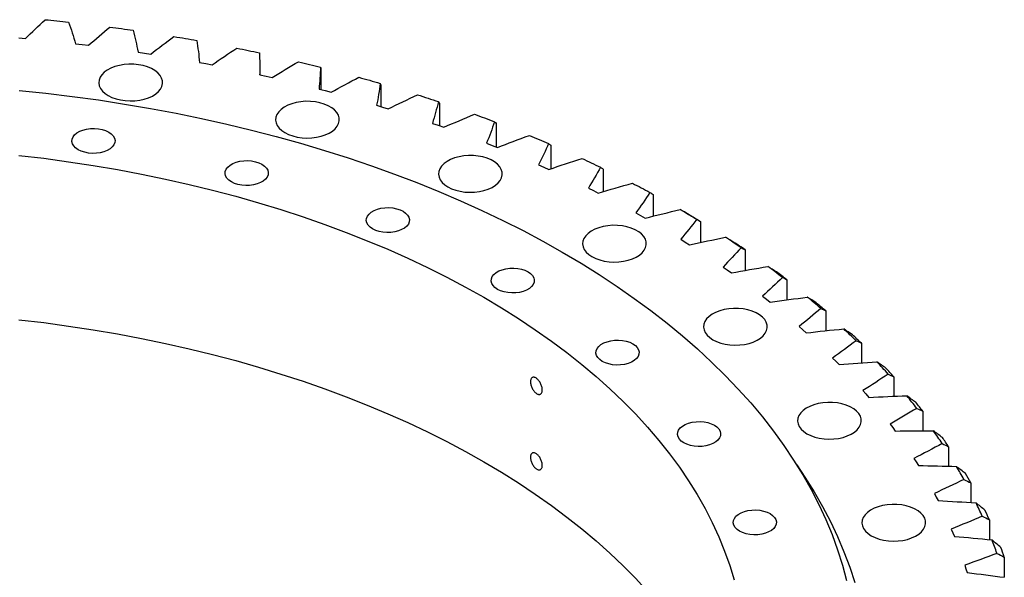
# Model space of a CAD drawing. Header units: millimetres. Extents: x 19 to 5115, y 5136 to 9143.
# Tile 13 of 13: x 3656 to 4135, y 7287 to 7558. Entities that reach past the tile are written whole.
import ezdxf

# ---------------------------------------------------------------- set-up
doc = ezdxf.new("R2010")
doc.units = ezdxf.units.MM
doc.header["$LTSCALE"] = 20

msp = doc.modelspace()

# ---------------------------------------------------------------- linework, layer by layer
at = {"color": 7, "linetype": 'Continuous', "lineweight": 25}
for p, q in [((3655.27, 7549.26), (3658.44, 7548.97)), ((3682.82, 7546.45), (3685.96, 7546.09)), ((3685.96, 7546.09), (3689.09, 7545.7)), ((3713.19, 7542.39), (3716.29, 7541.93)), ((3716.29, 7541.93), (3719.38, 7541.44)), ((3743.11, 7537.35), (3746.16, 7536.78)), ((3746.16, 7536.78), (3749.19, 7536.19)), ((3772.49, 7531.33), (3772.49, 7531.68)), ((3772.49, 7531.33), (3775.48, 7530.67)), ((3775.48, 7530.67), (3778.45, 7529.97)), ((3802.06, 7534.3), (3802.06, 7524.15)), ((3831.37, 7526.35), (3831.37, 7515.83)), ((3801.23, 7524.36), (3804.15, 7523.61)), ((3804.15, 7523.61), (3807.05, 7522.82)), ((3829.24, 7516.47), (3832.08, 7515.62)), ((3832.08, 7515.62), (3834.9, 7514.73)), ((3859.85, 7517.47), (3859.85, 7506.5)), ((3856.43, 7507.67), (3859.19, 7506.73)), ((3859.19, 7506.73), (3861.92, 7505.76)), ((3887.41, 7507.67), (3887.41, 7496.15)), ((3882.72, 7498), (3885.38, 7496.97)), ((3885.38, 7496.97), (3888.01, 7495.91)), ((3913.97, 7496.98), (3913.97, 7485.52)), ((3908.02, 7487.49), (3910.58, 7486.37)), ((3910.58, 7486.37), (3913.09, 7485.23)), ((3939.44, 7485.44), (3939.44, 7474.43)), ((3932.25, 7476.17), (3934.69, 7474.97)), ((3934.69, 7474.97), (3937.09, 7473.74)), ((3963.73, 7473.09), (3963.73, 7462.46)), ((3955.33, 7464.07), (3957.65, 7462.79)), ((3957.65, 7462.79), (3959.93, 7461.49)), ((3986.78, 7459.97), (3986.78, 7449.66)), ((3977.19, 7451.24), (3979.38, 7449.89)), ((3979.38, 7449.89), (3981.52, 7448.52)), ((4008.51, 7446.11), (4008.51, 7436.06)), ((3997.75, 7437.72), (3999.81, 7436.3)), ((3999.81, 7436.3), (4001.82, 7434.86)), ((4028.84, 7431.57), (4028.84, 7421.73)), ((4016.96, 7423.54), (4018.87, 7422.06)), ((4018.87, 7422.06), (4020.74, 7420.55)), ((4047.71, 7416.38), (4047.71, 7406.71)), ((4034.75, 7408.77), (4036.51, 7407.22)), ((4036.51, 7407.22), (4038.22, 7405.66)), ((4065.07, 7400.61), (4065.07, 7391.05)), ((4051.06, 7393.43), (4052.67, 7391.83)), ((4052.67, 7391.83), (4054.22, 7390.21)), ((4080.85, 7384.29), (4080.85, 7374.79)), ((4065.84, 7377.59), (4067.29, 7375.94)), ((4067.29, 7375.94), (4068.69, 7374.27)), ((4095.01, 7367.48), (4095.01, 7358.01)), ((4079.05, 7361.29), (4080.33, 7359.59)), ((4080.33, 7359.59), (4081.56, 7357.88)), ((4107.5, 7350.24), (4107.5, 7340.75)), ((4090.63, 7344.58), (4091.75, 7342.85)), ((4091.75, 7342.85), (4092.81, 7341.1)), ((4118.28, 7332.62), (4118.28, 7323.06)), ((4100.56, 7327.52), (4101.51, 7325.76)), ((4101.51, 7325.76), (4102.4, 7323.98)), ((4127.31, 7314.67), (4127.31, 7305.01)), ((4108.81, 7310.17), (4109.58, 7308.37)), ((4109.58, 7308.37), (4110.29, 7306.57)), ((4134.57, 7296.46), (4134.57, 7286.65)), ((4115.33, 7292.57), (4115.93, 7290.75)), ((4115.93, 7290.75), (4116.46, 7288.93))]:
    msp.add_line(p, q, dxfattribs=at)
at = {"color": 7, "linetype": 'Continuous', "lineweight": 25, "flags": 128}
for points in [[(3667.97, 7558.16), (3669.4, 7558.02), (3670.83, 7557.87), (3672.26, 7557.73), (3673.69, 7557.58), (3675.11, 7557.44), (3676.54, 7557.29), (3677.96, 7557.13), (3679.39, 7556.98)], [(3699.51, 7554.56), (3700.92, 7554.37), (3702.34, 7554.19), (3703.75, 7554), (3705.16, 7553.8), (3706.57, 7553.61), (3707.98, 7553.41), (3709.39, 7553.21), (3710.79, 7553.01)], [(3730.65, 7549.94), (3732.04, 7549.71), (3733.43, 7549.47), (3734.82, 7549.24), (3736.21, 7549), (3737.6, 7548.76), (3738.99, 7548.52), (3740.37, 7548.27), (3741.76, 7548.03)], [(3761.28, 7544.31), (3762.65, 7544.03), (3764.01, 7543.75), (3765.38, 7543.47), (3766.74, 7543.19), (3768.11, 7542.9), (3769.47, 7542.62), (3770.83, 7542.33), (3772.19, 7542.04)], [(3698.65, 7521.22), (3700.46, 7520.33), (3702.47, 7519.61), (3704.66, 7519.07), (3706.96, 7518.74), (3709.32, 7518.6), (3711.69, 7518.68), (3714.01, 7518.97), (3716.22, 7519.46), (3718.29, 7520.13), (3720.15, 7520.99), (3721.76, 7521.99), (3723.09, 7523.13), (3724.1, 7524.37), (3724.77, 7525.68), (3725.09, 7527.04), (3725.04, 7528.41), (3724.64, 7529.76), (3723.88, 7531.05), (3722.78, 7532.27), (3721.38, 7533.37), (3719.7, 7534.34), (3717.79, 7535.15), (3715.68, 7535.78), (3713.43, 7536.22), (3711.1, 7536.46), (3708.72, 7536.48), (3706.37, 7536.3), (3704.1, 7535.91), (3701.95, 7535.33), (3699.98, 7534.56), (3698.24, 7533.63), (3696.77, 7532.56), (3695.59, 7531.37), (3694.75, 7530.09), (3694.25, 7528.75), (3694.12, 7527.38), (3694.34, 7526.02), (3694.93, 7524.69), (3695.86, 7523.43), (3697.11, 7522.26), (3698.65, 7521.22)], [(3791.31, 7537.69), (3792.65, 7537.37), (3793.99, 7537.05), (3795.32, 7536.72), (3796.66, 7536.39), (3797.99, 7536.06), (3799.32, 7535.73), (3800.65, 7535.4), (3801.98, 7535.06)], [(3820.65, 7530.1), (3821.95, 7529.73), (3823.25, 7529.37), (3824.56, 7529), (3825.86, 7528.63), (3827.15, 7528.26), (3828.45, 7527.88), (3829.74, 7527.51), (3831.04, 7527.13)], [(3655.41, 7523.74), (3668.33, 7522.38), (3681.18, 7520.81), (3693.94, 7519.05), (3706.63, 7517.09), (3719.21, 7514.93), (3731.7, 7512.58), (3744.06, 7510.03), (3756.31, 7507.3), (3768.42, 7504.37), (3780.39, 7501.26), (3792.22, 7497.97), (3803.89, 7494.49), (3815.39, 7490.83), (3826.71, 7487), (3837.86, 7482.99), (3848.81, 7478.81), (3859.57, 7474.46), (3870.12, 7469.95), (3880.45, 7465.28), (3890.57, 7460.44), (3900.45, 7455.46), (3910.1, 7450.32), (3919.51, 7445.03)], [(3849.19, 7521.56), (3850.46, 7521.16), (3851.72, 7520.75), (3852.99, 7520.34), (3854.25, 7519.92), (3855.51, 7519.51), (3856.76, 7519.09), (3858.02, 7518.68), (3859.27, 7518.26)], [(3784.65, 7503.15), (3786.45, 7502.26), (3788.47, 7501.54), (3790.65, 7501), (3792.95, 7500.67), (3795.31, 7500.54), (3797.68, 7500.61), (3800, 7500.9), (3802.22, 7501.39), (3804.28, 7502.07), (3806.14, 7502.92), (3807.75, 7503.92), (3809.08, 7505.06), (3810.09, 7506.3), (3810.77, 7507.61), (3811.08, 7508.97), (3811.04, 7510.34), (3810.63, 7511.69), (3809.87, 7512.99), (3808.78, 7514.2), (3807.38, 7515.31), (3805.7, 7516.27), (3803.78, 7517.08), (3801.68, 7517.72), (3799.43, 7518.15), (3797.09, 7518.39), (3794.72, 7518.42), (3792.37, 7518.23), (3790.09, 7517.84), (3787.94, 7517.26), (3785.98, 7516.49), (3784.24, 7515.56), (3782.76, 7514.49), (3781.59, 7513.3), (3780.74, 7512.02), (3780.25, 7510.68), (3780.11, 7509.31), (3780.34, 7507.95), (3780.92, 7506.62), (3781.85, 7505.36), (3783.1, 7504.19), (3784.65, 7503.15)], [(3876.85, 7512.11), (3878.08, 7511.66), (3879.3, 7511.21), (3880.52, 7510.76), (3881.74, 7510.31), (3882.96, 7509.85), (3884.17, 7509.39), (3885.38, 7508.94), (3886.6, 7508.48)], [(3698.92, 7503.42), (3700.16, 7502.56), (3701.1, 7501.58), (3701.72, 7500.52), (3701.99, 7499.41), (3701.9, 7498.3), (3701.45, 7497.21), (3700.67, 7496.18), (3699.58, 7495.26), (3698.21, 7494.47), (3696.61, 7493.84), (3694.83, 7493.39), (3692.95, 7493.13), (3691.01, 7493.08), (3689.09, 7493.23), (3687.26, 7493.59), (3685.56, 7494.13), (3684.07, 7494.85), (3682.83, 7495.71), (3681.89, 7496.68), (3681.28, 7497.74), (3681.01, 7498.85), (3681.1, 7499.97), (3681.54, 7501.06), (3682.32, 7502.08), (3683.42, 7503), (3684.79, 7503.8), (3686.39, 7504.43), (3688.16, 7504.88), (3690.05, 7505.14), (3691.98, 7505.19), (3693.9, 7505.03), (3695.74, 7504.68), (3697.43, 7504.13), (3698.92, 7503.42)], [(3903.54, 7501.76), (3904.72, 7501.28), (3905.9, 7500.79), (3907.07, 7500.3), (3908.25, 7499.8), (3909.42, 7499.31), (3910.59, 7498.82), (3911.75, 7498.32), (3912.92, 7497.82)], [(3655.18, 7492.1), (3667.3, 7490.66), (3679.34, 7489.02), (3691.29, 7487.19), (3703.15, 7485.17), (3714.9, 7482.95), (3726.54, 7480.53), (3738.06, 7477.93), (3749.44, 7475.14), (3760.68, 7472.16), (3771.77, 7469), (3782.7, 7465.66), (3793.46, 7462.15), (3804.05, 7458.45), (3814.44, 7454.59), (3824.65, 7450.55), (3834.65, 7446.35), (3844.43, 7441.99), (3854, 7437.47), (3863.35, 7432.79), (3872.46, 7427.96), (3881.33, 7422.99)], [(3863.9, 7476.74), (3865.7, 7475.85), (3867.72, 7475.13), (3869.9, 7474.59), (3872.2, 7474.25), (3874.57, 7474.12), (3876.93, 7474.2), (3879.25, 7474.49), (3881.47, 7474.97), (3883.54, 7475.65), (3885.39, 7476.5), (3887.01, 7477.51), (3888.33, 7478.64), (3889.35, 7479.88), (3890.02, 7481.2), (3890.34, 7482.55), (3890.29, 7483.92), (3889.88, 7485.27), (3889.12, 7486.57), (3888.03, 7487.79), (3886.63, 7488.89), (3884.95, 7489.86), (3883.04, 7490.67), (3880.93, 7491.3), (3878.68, 7491.74), (3876.34, 7491.97), (3873.97, 7492), (3871.62, 7491.82), (3869.34, 7491.43), (3867.2, 7490.84), (3865.23, 7490.08), (3863.49, 7489.15), (3862.02, 7488.07), (3860.84, 7486.88), (3860, 7485.6), (3859.5, 7484.26), (3859.36, 7482.9), (3859.59, 7481.53), (3860.18, 7480.2), (3861.11, 7478.94), (3862.36, 7477.78), (3863.9, 7476.74)], [(3773.45, 7487.76), (3774.69, 7486.9), (3775.63, 7485.92), (3776.25, 7484.86), (3776.51, 7483.75), (3776.43, 7482.64), (3775.98, 7481.55), (3775.2, 7480.52), (3774.1, 7479.6), (3772.73, 7478.81), (3771.14, 7478.18), (3769.36, 7477.73), (3767.48, 7477.47), (3765.54, 7477.42), (3763.62, 7477.57), (3761.78, 7477.93), (3760.09, 7478.47), (3758.6, 7479.19), (3757.36, 7480.05), (3756.42, 7481.02), (3755.8, 7482.09), (3755.54, 7483.19), (3755.63, 7484.31), (3756.07, 7485.4), (3756.85, 7486.42), (3757.95, 7487.35), (3759.32, 7488.14), (3760.92, 7488.77), (3762.69, 7489.22), (3764.58, 7489.48), (3766.51, 7489.53), (3768.43, 7489.37), (3770.27, 7489.02), (3771.96, 7488.47), (3773.45, 7487.76)], [(3929.18, 7490.56), (3930.31, 7490.04), (3931.43, 7489.51), (3932.56, 7488.98), (3933.68, 7488.46), (3934.8, 7487.92), (3935.92, 7487.39), (3937.03, 7486.86), (3938.15, 7486.32)], [(3953.67, 7478.54), (3954.75, 7477.98), (3955.82, 7477.42), (3956.89, 7476.86), (3957.96, 7476.29), (3959.03, 7475.73), (3960.09, 7475.16), (3961.15, 7474.59), (3962.21, 7474.02)], [(3842.14, 7464.87), (3843.37, 7464.01), (3844.32, 7463.03), (3844.93, 7461.97), (3845.2, 7460.86), (3845.11, 7459.74), (3844.67, 7458.65), (3843.88, 7457.63), (3842.79, 7456.71), (3841.42, 7455.92), (3839.82, 7455.28), (3838.05, 7454.83), (3836.16, 7454.58), (3834.23, 7454.52), (3832.31, 7454.68), (3830.47, 7455.03), (3828.78, 7455.58), (3827.29, 7456.29), (3826.05, 7457.15), (3825.11, 7458.13), (3824.49, 7459.19), (3824.22, 7460.3), (3824.31, 7461.42), (3824.76, 7462.51), (3825.54, 7463.53), (3826.63, 7464.45), (3828, 7465.24), (3829.6, 7465.88), (3831.37, 7466.33), (3833.26, 7466.58), (3835.2, 7466.64), (3837.12, 7466.48), (3838.95, 7466.13), (3840.65, 7465.58), (3842.14, 7464.87)], [(3976.95, 7465.75), (3977.97, 7465.15), (3978.99, 7464.55), (3980, 7463.96), (3981.01, 7463.36), (3982.02, 7462.76), (3983.03, 7462.15), (3984.03, 7461.55), (3985.03, 7460.95)], [(3980.96, 7463.42), (3981.69, 7462.99), (3982.42, 7462.56), (3983.15, 7462.13), (3983.88, 7461.7), (3984.61, 7461.27), (3985.34, 7460.83), (3986.06, 7460.4), (3986.78, 7459.97)], [(3934.01, 7442.78), (3935.81, 7441.89), (3937.82, 7441.17), (3940.01, 7440.63), (3942.31, 7440.29), (3944.67, 7440.16), (3947.04, 7440.24), (3949.36, 7440.53), (3951.58, 7441.02), (3953.64, 7441.69), (3955.5, 7442.54), (3957.11, 7443.55), (3958.44, 7444.68), (3959.45, 7445.92), (3960.12, 7447.24), (3960.44, 7448.59), (3960.39, 7449.96), (3959.99, 7451.31), (3959.23, 7452.61), (3958.13, 7453.83), (3956.73, 7454.93), (3955.05, 7455.9), (3953.14, 7456.71), (3951.03, 7457.34), (3948.79, 7457.78), (3946.45, 7458.02), (3944.08, 7458.04), (3941.72, 7457.86), (3939.45, 7457.47), (3937.3, 7456.89), (3935.33, 7456.12), (3933.59, 7455.19), (3932.12, 7454.12), (3930.95, 7452.92), (3930.1, 7451.64), (3929.6, 7450.31), (3929.47, 7448.94), (3929.7, 7447.57), (3930.28, 7446.25), (3931.21, 7444.99), (3932.46, 7443.82), (3934.01, 7442.78)], [(3919.51, 7445.03), (3928.67, 7439.6), (3937.57, 7434.03), (3946.21, 7428.32), (3954.58, 7422.48), (3962.68, 7416.51), (3970.5, 7410.42), (3978.03, 7404.21), (3985.27, 7397.89), (3992.21, 7391.46), (3998.85, 7384.92), (4005.19, 7378.28), (4011.21, 7371.55), (4016.92, 7364.72), (4022.31, 7357.81), (4027.37, 7350.81), (4032.11, 7343.75), (4036.52, 7336.61), (4040.59, 7329.4), (4044.33, 7322.13), (4047.73, 7314.81), (4050.79, 7307.44), (4053.5, 7300.02), (4055.86, 7292.57), (4057.88, 7285.08)], [(3902.89, 7435.44), (3904.13, 7434.58), (3905.07, 7433.6), (3905.69, 7432.54), (3905.96, 7431.43), (3905.87, 7430.31), (3905.42, 7429.22), (3904.64, 7428.2), (3903.55, 7427.28), (3902.18, 7426.49), (3900.58, 7425.85), (3898.8, 7425.4), (3896.92, 7425.15), (3894.98, 7425.09), (3893.06, 7425.25), (3891.23, 7425.6), (3889.53, 7426.15), (3888.04, 7426.86), (3886.81, 7427.72), (3885.86, 7428.7), (3885.25, 7429.76), (3884.98, 7430.87), (3885.07, 7431.99), (3885.51, 7433.08), (3886.3, 7434.1), (3887.39, 7435.02), (3888.76, 7435.81), (3890.36, 7436.44), (3892.13, 7436.9), (3894.02, 7437.15), (3895.95, 7437.2), (3897.87, 7437.05), (3899.71, 7436.69), (3901.4, 7436.15), (3902.89, 7435.44)], [(3881.33, 7422.99), (3889.95, 7417.87), (3898.31, 7412.61), (3906.41, 7407.21), (3914.24, 7401.69), (3921.8, 7396.04), (3929.08, 7390.26), (3936.07, 7384.37), (3942.76, 7378.37), (3949.16, 7372.26), (3955.26, 7366.05), (3961.04, 7359.74), (3966.51, 7353.34), (3971.67, 7346.85), (3976.5, 7340.28), (3981.01, 7333.63), (3985.19, 7326.91), (3989.04, 7320.13), (3992.55, 7313.28), (3995.72, 7306.38), (3998.55, 7299.43), (4001.04, 7292.44), (4003.18, 7285.41)], [(3992.83, 7402.31), (3994.63, 7401.42), (3996.65, 7400.7), (3998.83, 7400.16), (4001.13, 7399.82), (4003.49, 7399.69), (4005.86, 7399.77), (4008.18, 7400.06), (4010.4, 7400.55), (4012.46, 7401.22), (4014.32, 7402.07), (4015.93, 7403.08), (4017.26, 7404.21), (4018.27, 7405.45), (4018.95, 7406.77), (4019.26, 7408.12), (4019.22, 7409.49), (4018.81, 7410.84), (4018.05, 7412.14), (4016.96, 7413.36), (4015.56, 7414.46), (4013.88, 7415.43), (4011.96, 7416.24), (4009.86, 7416.87), (4007.61, 7417.31), (4005.27, 7417.55), (4002.9, 7417.57), (4000.55, 7417.39), (3998.27, 7417), (3996.13, 7416.42), (3994.16, 7415.65), (3992.42, 7414.72), (3990.94, 7413.65), (3989.77, 7412.45), (3988.92, 7411.17), (3988.43, 7409.84), (3988.29, 7408.47), (3988.52, 7407.1), (3989.1, 7405.78), (3990.03, 7404.52), (3991.28, 7403.35), (3992.83, 7402.31)], [(3655.18, 7412.07), (3667.3, 7410.64), (3679.34, 7409), (3691.29, 7407.17), (3703.15, 7405.15), (3714.9, 7402.92), (3726.54, 7400.51), (3738.06, 7397.91), (3749.44, 7395.12), (3760.68, 7392.14), (3771.77, 7388.98), (3782.7, 7385.64), (3793.46, 7382.12), (3804.05, 7378.43), (3814.44, 7374.57), (3824.65, 7370.53), (3834.65, 7366.33), (3844.43, 7361.97), (3854, 7357.45), (3863.35, 7352.77), (3872.46, 7347.94), (3881.33, 7342.96)], [(3953.87, 7400.36), (3955.11, 7399.5), (3956.05, 7398.52), (3956.67, 7397.46), (3956.94, 7396.36), (3956.85, 7395.24), (3956.4, 7394.15), (3955.62, 7393.13), (3954.53, 7392.2), (3953.16, 7391.41), (3951.56, 7390.78), (3949.79, 7390.33), (3947.9, 7390.07), (3945.96, 7390.02), (3944.04, 7390.18), (3942.21, 7390.53), (3940.51, 7391.07), (3939.02, 7391.79), (3937.79, 7392.65), (3936.84, 7393.63), (3936.23, 7394.69), (3935.96, 7395.8), (3936.05, 7396.91), (3936.49, 7398), (3937.28, 7399.03), (3938.37, 7399.95), (3939.74, 7400.74), (3941.34, 7401.37), (3943.11, 7401.82), (3945, 7402.08), (3946.93, 7402.13), (3948.85, 7401.98), (3950.69, 7401.62), (3952.38, 7401.08), (3953.87, 7400.36)], [(4038.59, 7356.56), (4040.39, 7355.67), (4042.4, 7354.95), (4044.59, 7354.41), (4046.89, 7354.07), (4049.25, 7353.94), (4051.62, 7354.02), (4053.94, 7354.31), (4056.16, 7354.79), (4058.22, 7355.47), (4060.08, 7356.32), (4061.69, 7357.33), (4063.02, 7358.46), (4064.03, 7359.7), (4064.7, 7361.02), (4065.02, 7362.37), (4064.98, 7363.74), (4064.57, 7365.09), (4063.81, 7366.39), (4062.72, 7367.61), (4061.31, 7368.71), (4059.64, 7369.68), (4057.72, 7370.49), (4055.61, 7371.12), (4053.37, 7371.56), (4051.03, 7371.79), (4048.66, 7371.82), (4046.3, 7371.64), (4044.03, 7371.25), (4041.88, 7370.66), (4039.92, 7369.9), (4038.17, 7368.97), (4036.7, 7367.89), (4035.53, 7366.7), (4034.68, 7365.42), (4034.19, 7364.08), (4034.05, 7362.72), (4034.28, 7361.35), (4034.86, 7360.02), (4035.79, 7358.76), (4037.04, 7357.6), (4038.59, 7356.56)], [(3993.53, 7360.71), (3994.77, 7359.85), (3995.71, 7358.87), (3996.33, 7357.81), (3996.59, 7356.7), (3996.5, 7355.59), (3996.06, 7354.5), (3995.28, 7353.47), (3994.18, 7352.55), (3992.81, 7351.76), (3991.21, 7351.13), (3989.44, 7350.68), (3987.56, 7350.42), (3985.62, 7350.37), (3983.7, 7350.52), (3981.86, 7350.88), (3980.17, 7351.42), (3978.68, 7352.14), (3977.44, 7353), (3976.5, 7353.98), (3975.88, 7355.04), (3975.62, 7356.14), (3975.71, 7357.26), (3976.15, 7358.35), (3976.93, 7359.37), (3978.03, 7360.3), (3979.4, 7361.09), (3981, 7361.72), (3982.77, 7362.17), (3984.65, 7362.43), (3986.59, 7362.48), (3988.51, 7362.32), (3990.35, 7361.97), (3992.04, 7361.42), (3993.53, 7360.71)], [(3881.33, 7342.96), (3889.95, 7337.84), (3898.31, 7332.59), (3906.41, 7327.19), (3914.24, 7321.67), (3921.8, 7316.02), (3929.08, 7310.24), (3936.07, 7304.35), (3942.76, 7298.35), (3949.16, 7292.24), (3955.26, 7286.03), (3961.04, 7279.72), (3966.51, 7273.32), (3971.67, 7266.83), (3976.5, 7260.26), (3981.01, 7253.61), (3985.19, 7246.89), (3989.04, 7240.1), (3992.55, 7233.26), (3995.72, 7226.36), (3998.55, 7219.41), (4001.04, 7212.42), (4003.18, 7205.41)], [(4033.61, 7341.38), (4037.57, 7335.49), (4042.05, 7328.33), (4046.19, 7321.1), (4050, 7313.81), (4053.47, 7306.46), (4056.6, 7299.06), (4059.39, 7291.62), (4061.83, 7284.14)], [(4020.66, 7317.69), (4021.89, 7316.83), (4022.84, 7315.85), (4023.45, 7314.79), (4023.72, 7313.68), (4023.63, 7312.56), (4023.19, 7311.47), (4022.4, 7310.45), (4021.31, 7309.53), (4019.94, 7308.74), (4018.34, 7308.1), (4016.57, 7307.65), (4014.68, 7307.4), (4012.75, 7307.34), (4010.83, 7307.5), (4008.99, 7307.85), (4007.3, 7308.4), (4005.81, 7309.11), (4004.57, 7309.97), (4003.63, 7310.95), (4003.01, 7312.01), (4002.74, 7313.12), (4002.83, 7314.24), (4003.28, 7315.33), (4004.06, 7316.35), (4005.15, 7317.27), (4006.52, 7318.06), (4008.12, 7318.7), (4009.89, 7319.15), (4011.78, 7319.4), (4013.72, 7319.45), (4015.63, 7319.3), (4017.47, 7318.94), (4019.16, 7318.4), (4020.66, 7317.69)], [(4069.89, 7306.92), (4071.69, 7306.02), (4073.7, 7305.3), (4075.89, 7304.77), (4078.19, 7304.43), (4080.55, 7304.3), (4082.92, 7304.38), (4085.24, 7304.66), (4087.46, 7305.15), (4089.52, 7305.83), (4091.38, 7306.68), (4092.99, 7307.68), (4094.32, 7308.82), (4095.33, 7310.06), (4096, 7311.37), (4096.32, 7312.73), (4096.27, 7314.1), (4095.87, 7315.45), (4095.11, 7316.75), (4094.01, 7317.96), (4092.61, 7319.07), (4090.93, 7320.04), (4089.02, 7320.85), (4086.91, 7321.48), (4084.67, 7321.92), (4082.33, 7322.15), (4079.96, 7322.18), (4077.6, 7321.99), (4075.33, 7321.61), (4073.18, 7321.02), (4071.21, 7320.25), (4069.47, 7319.32), (4068, 7318.25), (4066.83, 7317.06), (4065.98, 7315.78), (4065.48, 7314.44), (4065.35, 7313.07), (4065.58, 7311.71), (4066.16, 7310.38), (4067.09, 7309.12), (4068.34, 7307.96), (4069.89, 7306.92)]]:
    msp.add_lwpolyline(points, dxfattribs=at)
at = {"color": 7, "linetype": 'Continuous', "lineweight": 25}
for centre, radius, start, end in [((3736.92, 7050.17), 479.88, 55.8168, 56.9067), ((3738.08, 7045.6), 483.26, 55.9721, 56.7515), ((3761.29, 7084.76), 437.56, 52.6662, 53.8253), ((3762.62, 7080.43), 440.65, 52.8313, 53.6602), ((3786.01, 7115.97), 397.74, 49.3107, 50.546), ((3787.51, 7111.87), 400.55, 49.4867, 50.37), ((3810.61, 7143.49), 360.83, 45.7313, 47.0494), ((3812.28, 7139.57), 363.37, 45.9191, 46.8617), ((3834.6, 7167.11), 327.16, 41.9105, 43.3176), ((3836.44, 7163.36), 329.46, 42.111, 43.1171), ((3857.5, 7186.78), 296.96, 37.8335, 39.3344), ((3859.51, 7183.17), 299.05, 38.0473, 39.1206), ((3878.84, 7202.57), 270.42, 33.4903, 35.0879), ((3880.99, 7199.07), 272.32, 33.7179, 34.8603), ((3898.15, 7214.68), 247.62, 28.8784, 30.5726), ((3900.44, 7211.27), 249.36, 29.1197, 30.3313), ((3915.02, 7223.43), 228.6, 24.005, 25.7919), ((3917.43, 7220.08), 230.21, 24.2596, 25.5374), ((3929.09, 7229.26), 213.37, 18.8897, 20.7607), ((3931.6, 7225.95), 214.87, 19.1562, 20.4942)]:
    msp.add_arc(centre, radius, start, end, dxfattribs=at)
for points in [[(3658.44, 7548.97), (3661.52, 7552.06), (3664.7, 7555.13), (3667.97, 7558.16)], [(3679.39, 7556.98), (3680.64, 7553.48), (3681.78, 7549.97), (3682.82, 7546.45)], [(3689.09, 7545.7), (3692.48, 7548.69), (3695.95, 7551.64), (3699.51, 7554.56)], [(3710.79, 7553.01), (3711.7, 7549.48), (3712.49, 7545.94), (3713.19, 7542.39)], [(3719.38, 7541.44), (3723.05, 7544.31), (3726.8, 7547.14), (3730.65, 7549.94)], [(3741.76, 7548.03), (3742.31, 7544.47), (3742.76, 7540.91), (3743.11, 7537.35)], [(3749.19, 7536.19), (3753.14, 7538.93), (3757.17, 7541.64), (3761.28, 7544.31)], [(3772.19, 7542.04), (3772.39, 7538.47), (3772.49, 7534.9), (3772.49, 7531.33)], [(3778.45, 7529.97), (3782.66, 7532.59), (3786.95, 7535.16), (3791.31, 7537.69)], [(3801.98, 7535.06), (3801.83, 7531.49), (3801.58, 7527.93), (3801.23, 7524.36)], [(3801.98, 7535.06), (3802.01, 7534.81), (3802.04, 7534.55), (3802.06, 7534.3)], [(3807.05, 7522.82), (3811.51, 7525.29), (3816.04, 7527.72), (3820.65, 7530.1)], [(3831.04, 7527.13), (3830.54, 7523.57), (3829.95, 7520.01), (3829.24, 7516.47)], [(3831.04, 7527.13), (3831.15, 7526.87), (3831.26, 7526.61), (3831.37, 7526.35)], [(3834.9, 7514.73), (3839.59, 7517.06), (3844.36, 7519.33), (3849.19, 7521.56)], [(3859.27, 7518.26), (3858.43, 7514.72), (3857.49, 7511.19), (3856.43, 7507.67)], [(3859.27, 7518.26), (3859.47, 7517.99), (3859.66, 7517.73), (3859.85, 7517.47)], [(3861.92, 7505.76), (3866.83, 7507.92), (3871.81, 7510.04), (3876.85, 7512.11)], [(3886.6, 7508.48), (3885.41, 7504.97), (3884.12, 7501.48), (3882.72, 7498)], [(3886.6, 7508.48), (3886.87, 7508.2), (3887.14, 7507.93), (3887.41, 7507.67)], [(3888.01, 7495.91), (3893.13, 7497.91), (3898.3, 7499.86), (3903.54, 7501.76)], [(3912.92, 7497.82), (3911.39, 7494.36), (3909.76, 7490.92), (3908.02, 7487.49)], [(3912.92, 7497.82), (3913.27, 7497.54), (3913.62, 7497.26), (3913.97, 7496.98)], [(3913.09, 7485.23), (3918.4, 7487.06), (3923.76, 7488.84), (3929.18, 7490.56)], [(3938.15, 7486.32), (3936.28, 7482.92), (3934.32, 7479.53), (3932.25, 7476.17)], [(3938.15, 7486.32), (3938.58, 7486.03), (3939.01, 7485.73), (3939.44, 7485.44)], [(3937.09, 7473.74), (3942.57, 7475.4), (3948.1, 7477), (3953.67, 7478.54)], [(3962.21, 7474.02), (3960.02, 7470.68), (3957.72, 7467.36), (3955.33, 7464.07)], [(3962.21, 7474.02), (3962.73, 7473.71), (3963.23, 7473.4), (3963.73, 7473.09)], [(3959.93, 7461.49), (3965.56, 7462.97), (3971.23, 7464.38), (3976.95, 7465.75)], [(3980.96, 7463.42), (3979.62, 7464.2), (3978.29, 7464.97), (3976.95, 7465.75)], [(3985.03, 7460.95), (3982.52, 7457.68), (3979.9, 7454.45), (3977.19, 7451.24)], [(3985.03, 7460.95), (3985.62, 7460.62), (3986.2, 7460.29), (3986.78, 7459.97)], [(3981.52, 7448.52), (3987.29, 7449.8), (3993.1, 7451.03), (3998.94, 7452.21)], [(4003.03, 7449.75), (4001.67, 7450.57), (4000.3, 7451.39), (3998.94, 7452.21)], [(4006.54, 7447.15), (4003.7, 7443.98), (4000.78, 7440.83), (3997.75, 7437.72)], [(4006.54, 7447.15), (4007.2, 7446.8), (4007.86, 7446.45), (4008.51, 7446.11)], [(4001.82, 7434.86), (4007.7, 7435.95), (4013.61, 7436.99), (4019.56, 7437.97)], [(4023.73, 7435.38), (4022.34, 7436.25), (4020.95, 7437.11), (4019.56, 7437.97)], [(4026.66, 7432.67), (4023.51, 7429.6), (4020.28, 7426.55), (4016.96, 7423.54)], [(4026.66, 7432.67), (4027.39, 7432.3), (4028.12, 7431.93), (4028.84, 7431.57)], [(4020.74, 7420.55), (4026.72, 7421.46), (4032.72, 7422.3), (4038.76, 7423.08)], [(4042.99, 7420.36), (4041.58, 7421.27), (4040.17, 7422.18), (4038.76, 7423.08)], [(4045.32, 7417.57), (4041.88, 7414.6), (4038.36, 7411.66), (4034.75, 7408.77)], [(4045.32, 7417.57), (4046.12, 7417.17), (4046.92, 7416.77), (4047.71, 7416.38)], [(4038.22, 7405.66), (4044.28, 7406.36), (4050.36, 7407.01), (4056.47, 7407.6)], [(4060.74, 7404.73), (4059.32, 7405.69), (4057.89, 7406.64), (4056.47, 7407.6)], [(4062.48, 7401.87), (4058.75, 7399.02), (4054.95, 7396.21), (4051.06, 7393.43)], [(4062.48, 7401.87), (4063.35, 7401.45), (4064.21, 7401.02), (4065.07, 7400.61)], [(4054.22, 7390.21), (4060.34, 7390.72), (4066.48, 7391.17), (4072.63, 7391.55)], [(4076.94, 7388.55), (4075.5, 7389.55), (4074.06, 7390.55), (4072.63, 7391.55)], [(4078.07, 7385.64), (4074.07, 7382.91), (4070, 7380.23), (4065.84, 7377.59)], [(4078.07, 7385.64), (4079, 7385.19), (4079.93, 7384.74), (4080.85, 7384.29)], [(4068.69, 7374.27), (4074.84, 7374.58), (4081.01, 7374.82), (4087.19, 7375.01)], [(4091.52, 7371.86), (4090.07, 7372.91), (4088.63, 7373.96), (4087.19, 7375.01)], [(4092.04, 7368.93), (4087.79, 7366.34), (4083.45, 7363.79), (4079.05, 7361.29)], [(4092.04, 7368.93), (4093.04, 7368.44), (4094.02, 7367.96), (4095.01, 7367.48)], [(4081.56, 7357.88), (4087.74, 7357.99), (4093.92, 7358.03), (4100.11, 7358.01)], [(4104.44, 7354.72), (4103, 7355.82), (4101.55, 7356.92), (4100.11, 7358.01)], [(4104.36, 7351.78), (4099.85, 7349.34), (4095.28, 7346.94), (4090.63, 7344.58)], [(4104.36, 7351.78), (4105.41, 7351.27), (4106.45, 7350.75), (4107.5, 7350.24)], [(4092.81, 7341.1), (4098.99, 7341), (4105.17, 7340.85), (4111.34, 7340.62)], [(4115.66, 7337.19), (4114.22, 7338.34), (4112.78, 7339.48), (4111.34, 7340.62)], [(4114.97, 7334.27), (4110.23, 7331.97), (4105.43, 7329.72), (4100.56, 7327.52)], [(4114.97, 7334.27), (4116.08, 7333.71), (4117.18, 7333.16), (4118.28, 7332.62)], [(4102.4, 7323.98), (4108.56, 7323.68), (4114.71, 7323.32), (4120.85, 7322.9)], [(4125.15, 7319.33), (4123.72, 7320.52), (4122.28, 7321.71), (4120.85, 7322.9)], [(4123.85, 7316.43), (4118.9, 7314.29), (4113.88, 7312.2), (4108.81, 7310.17)], [(4123.85, 7316.43), (4125.01, 7315.84), (4126.16, 7315.25), (4127.31, 7314.67)], [(4110.29, 7306.57), (4116.41, 7306.07), (4122.52, 7305.51), (4128.61, 7304.89)], [(4132.87, 7301.18), (4131.45, 7302.42), (4130.03, 7303.65), (4128.61, 7304.89)], [(4130.97, 7298.33), (4125.81, 7296.36), (4120.6, 7294.44), (4115.33, 7292.57)], [(4130.97, 7298.33), (4132.17, 7297.7), (4133.37, 7297.08), (4134.57, 7296.46)], [(4116.46, 7288.93), (4122.52, 7288.23), (4128.57, 7287.47), (4134.59, 7286.65)]]:
    msp.add_open_spline(points, degree=3, dxfattribs=at)
for points in [[(3909.84, 7377.89), (3909.84, 7377.65), (3909.82, 7377.42), (3909.75, 7377), (3909.69, 7376.81), (3909.55, 7376.46), (3909.46, 7376.31), (3909.25, 7376.06), (3909.13, 7375.96), (3908.87, 7375.8), (3908.72, 7375.75), (3908.41, 7375.7), (3908.24, 7375.7), (3907.9, 7375.76), (3907.71, 7375.81), (3907.34, 7375.98), (3907.15, 7376.08), (3906.78, 7376.34), (3906.58, 7376.5), (3906.21, 7376.85), (3906.03, 7377.04), (3905.68, 7377.46), (3905.51, 7377.69), (3905.19, 7378.17), (3905.05, 7378.43), (3904.77, 7378.95), (3904.65, 7379.22), (3904.44, 7379.76), (3904.35, 7380.04), (3904.2, 7380.58), (3904.15, 7380.85), (3904.07, 7381.37), (3904.05, 7381.63), (3904.05, 7382.11), (3904.07, 7382.33), (3904.15, 7382.76), (3904.2, 7382.95), (3904.35, 7383.3), (3904.44, 7383.45), (3904.65, 7383.71), (3904.77, 7383.81), (3905.04, 7383.97), (3905.19, 7384.02), (3905.51, 7384.07), (3905.68, 7384.07), (3906.03, 7384.02), (3906.21, 7383.96), (3906.58, 7383.8), (3906.77, 7383.7), (3907.15, 7383.43), (3907.34, 7383.28), (3907.71, 7382.93), (3907.89, 7382.74), (3908.24, 7382.31), (3908.41, 7382.08), (3908.72, 7381.6), (3908.87, 7381.34), (3909.13, 7380.82), (3909.25, 7380.55), (3909.46, 7380), (3909.55, 7379.72), (3909.69, 7379.18), (3909.75, 7378.91), (3909.82, 7378.39), (3909.84, 7378.13), (3909.84, 7377.89)], [(3909.84, 7341.14), (3909.84, 7340.9), (3909.82, 7340.68), (3909.75, 7340.26), (3909.69, 7340.06), (3909.55, 7339.72), (3909.46, 7339.57), (3909.25, 7339.32), (3909.13, 7339.21), (3908.87, 7339.06), (3908.72, 7339.01), (3908.41, 7338.96), (3908.24, 7338.96), (3907.9, 7339.01), (3907.71, 7339.07), (3907.34, 7339.23), (3907.15, 7339.34), (3906.78, 7339.6), (3906.58, 7339.75), (3906.21, 7340.1), (3906.03, 7340.29), (3905.68, 7340.72), (3905.51, 7340.95), (3905.19, 7341.43), (3905.05, 7341.68), (3904.77, 7342.21), (3904.65, 7342.48), (3904.44, 7343.02), (3904.35, 7343.3), (3904.2, 7343.84), (3904.15, 7344.11), (3904.07, 7344.63), (3904.05, 7344.88), (3904.05, 7345.36), (3904.07, 7345.59), (3904.15, 7346.01), (3904.2, 7346.21), (3904.35, 7346.55), (3904.44, 7346.7), (3904.65, 7346.96), (3904.77, 7347.06), (3905.04, 7347.22), (3905.19, 7347.28), (3905.51, 7347.33), (3905.68, 7347.33), (3906.03, 7347.27), (3906.21, 7347.22), (3906.58, 7347.06), (3906.77, 7346.95), (3907.15, 7346.69), (3907.34, 7346.54), (3907.71, 7346.19), (3907.89, 7345.99), (3908.24, 7345.56), (3908.41, 7345.34), (3908.72, 7344.85), (3908.87, 7344.6), (3909.13, 7344.07), (3909.25, 7343.8), (3909.46, 7343.26), (3909.55, 7342.98), (3909.69, 7342.44), (3909.75, 7342.17), (3909.82, 7341.64), (3909.84, 7341.39), (3909.84, 7341.14)]]:
    msp.add_open_spline(points, degree=3, knots=[0, 0, 0, 0, 0.03125, 0.03125, 0.0625, 0.0625, 0.09375, 0.09375, 0.125, 0.125, 0.15625, 0.15625, 0.1875, 0.1875, 0.21875, 0.21875, 0.25, 0.25, 0.28125, 0.28125, 0.3125, 0.3125, 0.34375, 0.34375, 0.375, 0.375, 0.40625, 0.40625, 0.4375, 0.4375, 0.46875, 0.46875, 0.5, 0.5, 0.53125, 0.53125, 0.5625, 0.5625, 0.59375, 0.59375, 0.625, 0.625, 0.65625, 0.65625, 0.6875, 0.6875, 0.71875, 0.71875, 0.75, 0.75, 0.78125, 0.78125, 0.8125, 0.8125, 0.84375, 0.84375, 0.875, 0.875, 0.90625, 0.90625, 0.9375, 0.9375, 0.96875, 0.96875, 1, 1, 1, 1], dxfattribs=at)

doc.saveas('drawing.dxf')
